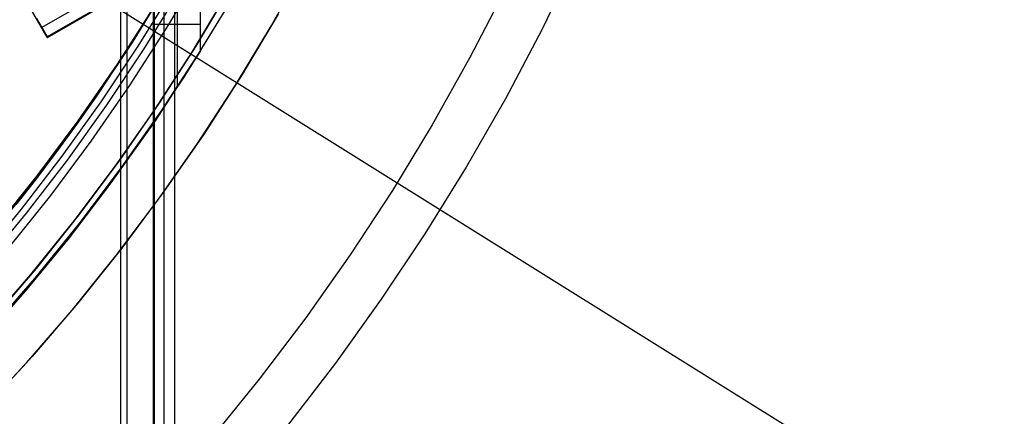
# Model space of a CAD drawing. Header units: millimetres. Extents: x 6239 to 7218, y -13987 to -13139.
# Tile 249 of 256: x 6784 to 6820, y -13509 to -13495. Entities that reach past the tile are written whole.
import ezdxf

# ---------------------------------------------------------------- set-up
doc = ezdxf.new("R2010")
doc.units = ezdxf.units.MM
doc.layers.add('color', color=7, linetype='Continuous')
doc.layers.add('luz', color=7, linetype='Continuous')

msp = doc.modelspace()

# ---------------------------------------------------------------- linework, layer by layer
at = {"color": 7, "true_color": 0xffffff}
for p, q in [((7217.901, -13245.084, 80.07), (6784.897, -13495.079, 80.07)), ((7218.097, -13245.425, 78.365), (6785.094, -13495.42, 78.365)), ((7218.097, -13245.425, 78.365), (6785.094, -13495.42, 78.365)), ((6785.107, -13495.442, 78.14), (7218.11, -13245.447, 78.14)), ((6785.097, -13495.426, 78.334), (6777.177, -13481.707, 78.334)), ((6787.809, -13987.35, 49.496), (6787.809, -13487.361, 49.496)), ((6787.809, -13987.35, 49.496), (6787.809, -13487.361, 49.496)), ((6788.034, -13487.361, 49.471), (6788.034, -13987.35, 49.471)), ((6789.008, -13987.35, 50.246), (6789.008, -13487.361, 50.246)), ((6789.008, -13987.35, 50.246), (6789.008, -13487.361, 50.246)), ((6789.046, -13987.35, 54.855), (6789.046, -13487.361, 54.855)), ((6789.046, -13987.35, 54.855), (6789.046, -13487.361, 54.855)), ((6789.402, -13987.35, 51.951), (6789.402, -13487.361, 51.951)), ((6789.787, -13487.361, 54.485), (6789.787, -13987.35, 54.485)), ((6789.795, -13987.35, 53.656), (6789.795, -13487.361, 53.656)), ((6789.795, -13987.35, 53.656), (6789.795, -13487.361, 53.656)), ((6790.741, -13495.934, 55.477), (6790.741, -13491.365, 55.477)), ((6790.741, -13495.934, 55.477), (6790.741, -13491.365, 55.477)), ((6788.631, -13494.971, 67.912), (6789.888, -13492.883, 67.912)), ((6789.476, -13495.128, 46.475), (6790.748, -13492.993, 46.475)), ((6789.476, -13495.128, 46.475), (6790.748, -13492.993, 46.475)), ((6789.476, -13495.128, 46.475), (6790.748, -13492.993, 46.475)), ((6789.895, -13497.268, 51.811), (6789.895, -13492.87, 51.811)), ((6789.54, -13493.477, 55.754), (6788.262, -13495.555, 56.049)), ((6789.54, -13493.477, 55.754), (6788.262, -13495.555, 56.049)), ((6789.505, -13493.537, 89.35), (6788.22, -13495.621, 89.35)), ((6789.505, -13493.537, 89.35), (6788.22, -13495.621, 89.35)), ((6789.505, -13493.537, 46.475), (6788.22, -13495.621, 46.475)), ((6789.505, -13493.537, 46.475), (6788.22, -13495.621, 46.475)), ((6788.446, -13495.766, 89.031), (6789.736, -13493.674, 89.031)), ((6788.446, -13495.766, 89.031), (6789.736, -13493.674, 89.031)), ((6788.643, -13495.892, 88.605), (6789.937, -13493.793, 88.605)), ((6788.643, -13495.892, 88.605), (6789.937, -13493.793, 88.605)), ((6787.681, -13496.424, 48.461), (6789.049, -13494.295, 48.146)), ((6787.681, -13496.424, 48.461), (6789.049, -13494.295, 48.146)), ((6787.798, -13496.268, 88.1), (6789.091, -13494.22, 88.1)), ((6787.798, -13496.268, 88.1), (6789.091, -13494.22, 88.1)), ((6789.049, -13498.541, 48.146), (6789.049, -13494.295, 48.146)), ((6789.049, -13498.541, 48.146), (6789.049, -13494.295, 48.146)), ((6790.317, -13496.611, 68.662), (6791.639, -13494.446, 68.662)), ((6784.7, -13494.738, 81.775), (6785.094, -13495.42, 78.365)), ((6784.7, -13494.738, 81.775), (6785.094, -13495.42, 78.365)), ((6784.736, -13494.8, 77.173), (6784.719, -13494.771, 77.165)), ((6784.736, -13494.8, 77.173), (6784.719, -13494.771, 77.165)), ((6784.752, -13494.828, 77.183), (6784.736, -13494.8, 77.173)), ((6784.752, -13494.828, 77.183), (6784.736, -13494.8, 77.173)), ((6784.768, -13494.856, 77.193), (6784.752, -13494.828, 77.183)), ((6784.768, -13494.856, 77.193), (6784.752, -13494.828, 77.183)), ((6784.784, -13494.884, 77.205), (6784.768, -13494.856, 77.193)), ((6784.784, -13494.884, 77.205), (6784.768, -13494.856, 77.193)), ((6784.8, -13494.912, 77.218), (6784.784, -13494.884, 77.205)), ((6784.8, -13494.912, 77.218), (6784.784, -13494.884, 77.205)), ((6784.816, -13494.939, 77.231), (6784.8, -13494.912, 77.218)), ((6784.816, -13494.939, 77.231), (6784.8, -13494.912, 77.218)), ((6790.157, -13496.862, 47.975), (6791.483, -13494.709, 47.975)), ((6790.157, -13496.862, 89.35), (6791.483, -13494.709, 89.35)), ((6790.157, -13496.862, 89.35), (6791.483, -13494.709, 89.35)), ((6790.157, -13496.862, 47.975), (6791.483, -13494.709, 47.975)), ((6784.831, -13494.965, 77.246), (6784.816, -13494.939, 77.231)), ((6784.831, -13494.965, 77.246), (6784.816, -13494.939, 77.231)), ((6784.846, -13494.991, 77.262), (6784.831, -13494.965, 77.246)), ((6784.846, -13494.991, 77.262), (6784.831, -13494.965, 77.246)), ((6784.861, -13495.017, 77.279), (6784.846, -13494.991, 77.262)), ((6784.861, -13495.017, 77.279), (6784.846, -13494.991, 77.262)), ((6784.876, -13495.042, 77.297), (6784.861, -13495.017, 77.279)), ((6784.876, -13495.042, 77.297), (6784.861, -13495.017, 77.279)), ((6784.89, -13495.067, 77.316), (6784.876, -13495.042, 77.297)), ((6784.89, -13495.067, 77.316), (6784.876, -13495.042, 77.297)), ((6784.904, -13495.091, 77.335), (6784.89, -13495.067, 77.316)), ((6784.904, -13495.091, 77.335), (6784.89, -13495.067, 77.316)), ((6784.917, -13495.115, 77.356), (6784.904, -13495.091, 77.335)), ((6784.917, -13495.115, 77.356), (6784.904, -13495.091, 77.335)), ((6784.931, -13495.137, 77.378), (6784.917, -13495.115, 77.356)), ((6784.931, -13495.137, 77.378), (6784.917, -13495.115, 77.356)), ((6784.943, -13495.16, 77.4), (6784.931, -13495.137, 77.378)), ((6784.943, -13495.16, 77.4), (6784.931, -13495.137, 77.378)), ((6784.956, -13495.181, 77.424), (6784.943, -13495.16, 77.4)), ((6784.956, -13495.181, 77.424), (6784.943, -13495.16, 77.4)), ((6784.968, -13495.202, 77.448), (6784.956, -13495.181, 77.424)), ((6784.968, -13495.202, 77.448), (6784.956, -13495.181, 77.424)), ((6784.979, -13495.222, 77.473), (6784.968, -13495.202, 77.448)), ((6784.979, -13495.222, 77.473), (6784.968, -13495.202, 77.448)), ((6784.991, -13495.241, 77.499), (6784.979, -13495.222, 77.473)), ((6784.991, -13495.241, 77.499), (6784.979, -13495.222, 77.473)), ((6785.001, -13495.26, 77.526), (6784.991, -13495.241, 77.499)), ((6785.001, -13495.26, 77.526), (6784.991, -13495.241, 77.499)), ((6785.012, -13495.278, 77.553), (6785.001, -13495.26, 77.526)), ((6785.012, -13495.278, 77.553), (6785.001, -13495.26, 77.526)), ((6785.021, -13495.295, 77.581), (6785.012, -13495.278, 77.553)), ((6785.021, -13495.295, 77.581), (6785.012, -13495.278, 77.553)), ((6787.304, -13497.015, 67.912), (6788.631, -13494.971, 67.912)), ((6788.131, -13497.219, 46.475), (6789.476, -13495.128, 46.475)), ((6788.131, -13497.219, 46.475), (6789.476, -13495.128, 46.475)), ((6788.131, -13497.219, 46.475), (6789.476, -13495.128, 46.475)), ((6789.049, -13494.953, 48.146), (6790.741, -13494.953, 55.477)), ((6785.031, -13495.311, 77.61), (6785.021, -13495.295, 77.581)), ((6785.031, -13495.311, 77.61), (6785.021, -13495.295, 77.581)), ((6785.039, -13495.326, 77.639), (6785.031, -13495.311, 77.61)), ((6785.039, -13495.326, 77.639), (6785.031, -13495.311, 77.61)), ((6785.048, -13495.34, 77.669), (6785.039, -13495.326, 77.639)), ((6785.048, -13495.34, 77.669), (6785.039, -13495.326, 77.639)), ((6785.055, -13495.354, 77.699), (6785.048, -13495.34, 77.669)), ((6785.055, -13495.354, 77.699), (6785.048, -13495.34, 77.669)), ((6785.063, -13495.366, 77.73), (6785.055, -13495.354, 77.699)), ((6785.063, -13495.366, 77.73), (6785.055, -13495.354, 77.699)), ((6785.069, -13495.378, 77.761), (6785.063, -13495.366, 77.73)), ((6785.069, -13495.378, 77.761), (6785.063, -13495.366, 77.73)), ((6785.076, -13495.389, 77.793), (6785.069, -13495.378, 77.761)), ((6785.076, -13495.389, 77.793), (6785.069, -13495.378, 77.761)), ((6785.081, -13495.398, 77.825), (6785.076, -13495.389, 77.793)), ((6785.081, -13495.398, 77.825), (6785.076, -13495.389, 77.793)), ((6785.086, -13495.407, 77.858), (6785.081, -13495.398, 77.825)), ((6785.086, -13495.407, 77.858), (6785.081, -13495.398, 77.825)), ((6785.091, -13495.415, 77.891), (6785.086, -13495.407, 77.858)), ((6785.091, -13495.415, 77.891), (6785.086, -13495.407, 77.858)), ((6785.095, -13495.422, 77.924), (6785.091, -13495.415, 77.891)), ((6785.095, -13495.422, 77.924), (6785.091, -13495.415, 77.891)), ((6785.094, -13495.42, 78.365), (6785.097, -13495.426, 78.331)), ((6785.094, -13495.42, 78.365), (6785.097, -13495.426, 78.331)), ((6785.098, -13495.428, 77.958), (6785.095, -13495.422, 77.924)), ((6785.098, -13495.428, 77.958), (6785.095, -13495.422, 77.924)), ((6785.097, -13495.426, 78.331), (6785.1, -13495.431, 78.297)), ((6785.097, -13495.426, 78.331), (6785.1, -13495.431, 78.297)), ((6785.101, -13495.433, 77.991), (6785.098, -13495.428, 77.958)), ((6785.101, -13495.433, 77.991), (6785.098, -13495.428, 77.958)), ((6785.1, -13495.431, 78.297), (6785.103, -13495.436, 78.264)), ((6785.1, -13495.431, 78.297), (6785.103, -13495.436, 78.264)), ((6785.103, -13495.437, 78.025), (6785.101, -13495.433, 77.991)), ((6785.103, -13495.437, 78.025), (6785.101, -13495.433, 77.991)), ((6785.103, -13495.436, 78.264), (6785.105, -13495.439, 78.23)), ((6785.103, -13495.436, 78.264), (6785.105, -13495.439, 78.23)), ((6785.105, -13495.439, 78.059), (6785.103, -13495.437, 78.025)), ((6785.105, -13495.439, 78.059), (6785.103, -13495.437, 78.025)), ((6785.105, -13495.439, 78.23), (6785.106, -13495.441, 78.196)), ((6785.106, -13495.441, 78.093), (6785.105, -13495.439, 78.059)), ((6785.105, -13495.439, 78.23), (6785.106, -13495.441, 78.196)), ((6785.106, -13495.441, 78.093), (6785.105, -13495.439, 78.059)), ((6785.106, -13495.441, 78.196), (6785.106, -13495.442, 78.162)), ((6785.107, -13495.442, 78.127), (6785.106, -13495.441, 78.093)), ((6785.106, -13495.441, 78.196), (6785.106, -13495.442, 78.162)), ((6785.107, -13495.442, 78.127), (6785.106, -13495.441, 78.093)), ((6785.106, -13495.442, 78.162), (6785.107, -13495.442, 78.127)), ((6785.106, -13495.442, 78.162), (6785.107, -13495.442, 78.127)), ((6788.22, -13495.621, 89.35), (6786.864, -13497.661, 89.35)), ((6788.22, -13495.621, 89.35), (6786.864, -13497.661, 89.35)), ((6788.22, -13495.621, 46.475), (6786.864, -13497.661, 46.475)), ((6788.22, -13495.621, 46.475), (6786.864, -13497.661, 46.475)), ((6788.262, -13495.555, 56.049), (6786.908, -13497.596, 56.362)), ((6788.262, -13495.555, 56.049), (6786.908, -13497.596, 56.362)), ((6787.085, -13497.813, 89.031), (6788.446, -13495.766, 89.031)), ((6787.085, -13497.813, 89.031), (6788.446, -13495.766, 89.031)), ((6787.277, -13497.946, 88.605), (6788.643, -13495.892, 88.605)), ((6787.277, -13497.946, 88.605), (6788.643, -13495.892, 88.605)), ((6790.741, -13495.934, 55.477), (6789.049, -13498.541, 48.146)), ((6790.741, -13495.934, 55.477), (6789.049, -13498.541, 48.146)), ((6789.324, -13498.107, 55.804), (6790.741, -13495.934, 55.477)), ((6789.324, -13498.107, 55.804), (6790.741, -13495.934, 55.477)), ((6786.435, -13498.27, 88.1), (6787.798, -13496.268, 88.1)), ((6786.435, -13498.27, 88.1), (6787.798, -13496.268, 88.1)), ((6786.242, -13498.503, 48.794), (6787.681, -13496.424, 48.461)), ((6786.242, -13498.503, 48.794), (6787.681, -13496.424, 48.461)), ((6788.921, -13498.728, 68.662), (6790.317, -13496.611, 68.662)), ((6785.907, -13499.013, 67.912), (6787.304, -13497.015, 67.912)), ((6788.757, -13498.967, 47.975), (6790.157, -13496.862, 47.975)), ((6788.757, -13498.967, 89.35), (6790.157, -13496.862, 89.35)), ((6788.757, -13498.967, 89.35), (6790.157, -13496.862, 89.35)), ((6788.757, -13498.967, 47.975), (6790.157, -13496.862, 47.975)), ((6786.714, -13499.261, 46.475), (6788.131, -13497.219, 46.475)), ((6786.714, -13499.261, 46.475), (6788.131, -13497.219, 46.475)), ((6786.714, -13499.261, 46.475), (6788.131, -13497.219, 46.475)), ((6786.864, -13497.661, 89.35), (6785.438, -13499.652, 89.35)), ((6786.864, -13497.661, 89.35), (6785.438, -13499.652, 89.35)), ((6786.864, -13497.661, 46.475), (6785.438, -13499.652, 46.475)), ((6786.864, -13497.661, 46.475), (6785.438, -13499.652, 46.475)), ((6785.654, -13499.812, 89.031), (6787.085, -13497.813, 89.031)), ((6785.654, -13499.812, 89.031), (6787.085, -13497.813, 89.031)), ((6786.908, -13497.596, 56.362), (6786.203, -13498.601, 56.525)), ((6786.908, -13497.596, 56.362), (6786.203, -13498.601, 56.525)), ((6785.841, -13499.951, 88.605), (6787.277, -13497.946, 88.605)), ((6785.841, -13499.951, 88.605), (6787.277, -13497.946, 88.605)), ((6787.835, -13500.229, 56.148), (6789.324, -13498.107, 55.804)), ((6787.835, -13500.229, 56.148), (6789.324, -13498.107, 55.804)), ((6784.733, -13500.53, 49.142), (6786.242, -13498.503, 48.794)), ((6784.733, -13500.53, 49.142), (6786.242, -13498.503, 48.794)), ((6785.004, -13500.225, 88.1), (6786.435, -13498.27, 88.1)), ((6785.004, -13500.225, 88.1), (6786.435, -13498.27, 88.1)), ((6789.049, -13498.541, 48.146), (6787.554, -13500.636, 48.491)), ((6789.049, -13498.541, 48.146), (6787.554, -13500.636, 48.491)), ((6786.203, -13498.601, 56.525), (6785.48, -13499.595, 56.692)), ((6786.203, -13498.601, 56.525), (6785.48, -13499.595, 56.692)), ((6787.453, -13500.795, 68.662), (6788.921, -13498.728, 68.662)), ((6784.442, -13500.961, 67.912), (6785.907, -13499.013, 67.912)), ((6785.228, -13501.254, 46.475), (6786.714, -13499.261, 46.475)), ((6785.228, -13501.254, 46.475), (6786.714, -13499.261, 46.475)), ((6785.228, -13501.254, 46.475), (6786.714, -13499.261, 46.475)), ((6787.285, -13501.023, 47.975), (6788.757, -13498.967, 47.975)), ((6787.285, -13501.023, 89.35), (6788.757, -13498.967, 89.35)), ((6787.285, -13501.023, 89.35), (6788.757, -13498.967, 89.35)), ((6787.285, -13501.023, 47.975), (6788.757, -13498.967, 47.975)), ((6785.48, -13499.595, 56.692), (6784.739, -13500.578, 56.863)), ((6785.48, -13499.595, 56.692), (6784.739, -13500.578, 56.863)), ((6785.438, -13499.652, 89.35), (6783.944, -13501.593, 89.35)), ((6785.438, -13499.652, 89.35), (6783.944, -13501.593, 89.35)), ((6785.438, -13499.652, 46.475), (6783.944, -13501.593, 46.475)), ((6785.438, -13499.652, 46.475), (6783.944, -13501.593, 46.475)), ((6784.155, -13501.76, 89.031), (6785.654, -13499.812, 89.031)), ((6784.155, -13501.76, 89.031), (6785.654, -13499.812, 89.031)), ((6784.337, -13501.906, 88.605), (6785.841, -13499.951, 88.605)), ((6784.337, -13501.906, 88.605), (6785.841, -13499.951, 88.605)), ((6783.508, -13502.13, 88.1), (6785.004, -13500.225, 88.1)), ((6783.508, -13502.13, 88.1), (6785.004, -13500.225, 88.1)), ((6786.275, -13502.296, 56.508), (6787.835, -13500.229, 56.148)), ((6786.275, -13502.296, 56.508), (6787.835, -13500.229, 56.148)), ((6783.157, -13502.501, 49.506), (6784.733, -13500.53, 49.142)), ((6783.157, -13502.501, 49.506), (6784.733, -13500.53, 49.142)), ((6784.739, -13500.578, 56.863), (6783.979, -13501.548, 57.038)), ((6784.739, -13500.578, 56.863), (6783.979, -13501.548, 57.038)), ((6787.554, -13500.636, 48.491), (6785.991, -13502.677, 48.852)), ((6787.554, -13500.636, 48.491), (6785.991, -13502.677, 48.852)), ((6782.912, -13502.857, 67.912), (6784.442, -13500.961, 67.912)), ((6785.742, -13503.027, 47.975), (6787.285, -13501.023, 47.975)), ((6785.742, -13503.027, 89.35), (6787.285, -13501.023, 89.35)), ((6785.742, -13503.027, 89.35), (6787.285, -13501.023, 89.35)), ((6785.742, -13503.027, 47.975), (6787.285, -13501.023, 47.975)), ((6785.914, -13502.811, 68.662), (6787.453, -13500.795, 68.662)), ((6783.673, -13503.193, 46.475), (6785.228, -13501.254, 46.475)), ((6783.673, -13503.193, 46.475), (6785.228, -13501.254, 46.475)), ((6783.673, -13503.193, 46.475), (6785.228, -13501.254, 46.475)), ((6782.589, -13503.656, 89.031), (6784.155, -13501.76, 89.031)), ((6782.589, -13503.656, 89.031), (6784.155, -13501.76, 89.031)), ((6782.766, -13503.807, 88.605), (6784.337, -13501.906, 88.605)), ((6782.766, -13503.807, 88.605), (6784.337, -13501.906, 88.605)), ((6784.646, -13504.307, 56.884), (6786.275, -13502.296, 56.508)), ((6784.646, -13504.307, 56.884), (6786.275, -13502.296, 56.508)), ((6784.306, -13504.772, 68.662), (6785.914, -13502.811, 68.662)), ((6785.991, -13502.677, 48.852), (6784.36, -13504.662, 49.228)), ((6785.991, -13502.677, 48.852), (6784.36, -13504.662, 49.228)), ((6784.132, -13504.976, 47.975), (6785.742, -13503.027, 47.975)), ((6784.132, -13504.976, 89.35), (6785.742, -13503.027, 89.35)), ((6784.132, -13504.976, 89.35), (6785.742, -13503.027, 89.35)), ((6784.132, -13504.976, 47.975), (6785.742, -13503.027, 47.975)), ((6782.951, -13506.259, 57.276), (6784.646, -13504.307, 56.884)), ((6782.951, -13506.259, 57.276), (6784.646, -13504.307, 56.884)), ((6784.36, -13504.662, 49.228), (6782.664, -13506.588, 49.62)), ((6784.36, -13504.662, 49.228), (6782.664, -13506.588, 49.62)), ((6782.455, -13506.869, 47.975), (6784.132, -13504.976, 47.975)), ((6782.455, -13506.869, 89.35), (6784.132, -13504.976, 89.35)), ((6782.455, -13506.869, 89.35), (6784.132, -13504.976, 89.35)), ((6782.455, -13506.869, 47.975), (6784.132, -13504.976, 47.975)), ((6782.632, -13506.676, 68.662), (6784.306, -13504.772, 68.662))]:
    msp.add_line(p, q, dxfattribs=at)
at = {"layer": 'color', "color": 254, "true_color": 0xcad1ee}
for p, q in [((6804.559, -13492.531, 18.688), (6803.3, -13495.136, 18.688)), ((6793.352, -13494.998, 22.446), (6794.599, -13492.761, 22.446)), ((6793.352, -13494.998, 22.446), (6794.599, -13492.761, 22.446)), ((6790.444, -13495.953, 23.298), (6791.747, -13493.777, 23.298)), ((6790.444, -13495.953, 23.298), (6791.747, -13493.777, 23.298)), ((6791.854, -13493.59, 43.5), (6790.566, -13495.756, 43.5)), ((6791.854, -13493.59, 43.5), (6790.566, -13495.756, 43.5)), ((6791.854, -13493.59, 33.399), (6790.566, -13495.756, 33.399)), ((6801.949, -13493.665, 17.309), (6800.65, -13496.183, 17.309)), ((6793.591, -13494.583, 43.5), (6792.267, -13496.808, 43.5)), ((6793.591, -13494.583, 43.5), (6792.267, -13496.808, 43.5)), ((6793.591, -13494.583, 32.973), (6792.267, -13496.808, 32.973)), ((6792.029, -13497.19, 22.446), (6793.352, -13494.998, 22.446)), ((6792.029, -13497.19, 22.446), (6793.352, -13494.998, 22.446)), ((6803.3, -13495.136, 18.688), (6801.951, -13497.696, 18.688)), ((6789.066, -13498.083, 23.298), (6790.444, -13495.953, 23.298)), ((6789.066, -13498.083, 23.298), (6790.444, -13495.953, 23.298)), ((6790.566, -13495.756, 43.5), (6789.204, -13497.876, 43.5)), ((6790.566, -13495.756, 43.5), (6789.204, -13497.876, 43.5)), ((6790.566, -13495.756, 33.399), (6789.204, -13497.876, 33.399)), ((6800.65, -13496.183, 17.309), (6799.265, -13498.654, 17.309)), ((6792.267, -13496.808, 43.5), (6790.868, -13498.986, 43.5)), ((6792.267, -13496.808, 43.5), (6790.868, -13498.986, 43.5)), ((6792.267, -13496.808, 32.973), (6790.868, -13498.986, 32.973)), ((6790.632, -13499.337, 22.446), (6792.029, -13497.19, 22.446)), ((6790.632, -13499.337, 22.446), (6792.029, -13497.19, 22.446)), ((6801.951, -13497.696, 18.688), (6800.515, -13500.208, 18.688)), ((6787.614, -13500.163, 23.298), (6789.066, -13498.083, 23.298)), ((6787.614, -13500.163, 23.298), (6789.066, -13498.083, 23.298)), ((6789.204, -13497.876, 43.5), (6787.769, -13499.948, 43.5)), ((6789.204, -13497.876, 43.5), (6787.769, -13499.948, 43.5)), ((6789.204, -13497.876, 33.399), (6787.769, -13499.948, 33.399)), ((6799.265, -13498.654, 17.309), (6797.796, -13501.076, 17.309)), ((6790.868, -13498.986, 43.5), (6789.394, -13501.115, 43.5)), ((6790.868, -13498.986, 43.5), (6789.394, -13501.115, 43.5)), ((6790.868, -13498.986, 32.973), (6789.394, -13501.115, 32.973)), ((6789.163, -13501.434, 22.446), (6790.632, -13499.337, 22.446)), ((6789.163, -13501.434, 22.446), (6790.632, -13499.337, 22.446)), ((6787.769, -13499.948, 43.5), (6786.264, -13501.969, 43.5)), ((6787.769, -13499.948, 43.5), (6786.264, -13501.969, 43.5)), ((6787.769, -13499.948, 33.399), (6786.264, -13501.969, 33.399)), ((6786.091, -13502.192, 23.298), (6787.614, -13500.163, 23.298)), ((6786.091, -13502.192, 23.298), (6787.614, -13500.163, 23.298)), ((6800.515, -13500.208, 18.688), (6798.994, -13502.669, 18.688)), ((6797.796, -13501.076, 17.309), (6796.243, -13503.446, 17.309)), ((6787.623, -13503.48, 22.446), (6789.163, -13501.434, 22.446)), ((6787.623, -13503.48, 22.446), (6789.163, -13501.434, 22.446)), ((6789.394, -13501.115, 43.5), (6787.847, -13503.191, 43.5)), ((6789.394, -13501.115, 43.5), (6787.847, -13503.191, 43.5)), ((6789.394, -13501.115, 32.973), (6787.847, -13503.191, 32.973)), ((6786.264, -13501.969, 43.5), (6784.69, -13503.937, 43.5)), ((6786.264, -13501.969, 43.5), (6784.69, -13503.937, 43.5)), ((6786.264, -13501.969, 33.399), (6784.69, -13503.937, 33.399)), ((6784.499, -13504.167, 23.298), (6786.091, -13502.192, 23.298)), ((6784.499, -13504.167, 23.298), (6786.091, -13502.192, 23.298)), ((6798.994, -13502.669, 18.688), (6797.388, -13505.076, 18.688)), ((6787.847, -13503.191, 43.5), (6786.23, -13505.213, 43.5)), ((6787.847, -13503.191, 43.5), (6786.23, -13505.213, 43.5)), ((6787.847, -13503.191, 32.973), (6786.23, -13505.213, 32.973)), ((6786.014, -13505.473, 22.446), (6787.623, -13503.48, 22.446)), ((6786.014, -13505.473, 22.446), (6787.623, -13503.48, 22.446)), ((6796.243, -13503.446, 17.309), (6794.61, -13505.761, 17.309)), ((6784.69, -13503.937, 43.5), (6783.049, -13505.85, 43.5)), ((6784.69, -13503.937, 43.5), (6783.049, -13505.85, 43.5)), ((6784.69, -13503.937, 33.399), (6783.049, -13505.85, 33.399)), ((6782.839, -13506.085, 23.298), (6784.499, -13504.167, 23.298)), ((6782.839, -13506.085, 23.298), (6784.499, -13504.167, 23.298)), ((6786.23, -13505.213, 43.5), (6784.544, -13507.178, 43.5)), ((6786.23, -13505.213, 43.5), (6784.544, -13507.178, 43.5)), ((6786.23, -13505.213, 32.973), (6784.544, -13507.178, 32.973)), ((6797.388, -13505.076, 18.688), (6795.7, -13507.426, 18.688)), ((6784.338, -13507.409, 22.446), (6786.014, -13505.473, 22.446)), ((6784.338, -13507.409, 22.446), (6786.014, -13505.473, 22.446)), ((6794.61, -13505.761, 17.309), (6792.897, -13508.018, 17.309)), ((6784.544, -13507.178, 43.5), (6782.791, -13509.084, 43.5)), ((6784.544, -13507.178, 43.5), (6782.791, -13509.084, 43.5)), ((6784.544, -13507.178, 32.973), (6782.791, -13509.084, 32.973)), ((6782.596, -13509.287, 22.446), (6784.338, -13507.409, 22.446)), ((6782.596, -13509.287, 22.446), (6784.338, -13507.409, 22.446)), ((6795.7, -13507.426, 18.688), (6793.932, -13509.716, 18.688)), ((6792.897, -13508.018, 17.309), (6791.108, -13510.214, 17.309))]:
    msp.add_line(p, q, dxfattribs=at)
at = {"layer": 'color'}
for p, q in [((6791.854, -13493.59, 43.5), (6790.566, -13495.756, 43.5)), ((6790.566, -13495.756, 43.5), (6789.204, -13497.876, 43.5)), ((6789.204, -13497.876, 43.5), (6787.769, -13499.948, 43.5)), ((6787.769, -13499.948, 43.5), (6786.264, -13501.969, 43.5)), ((6786.264, -13501.969, 43.5), (6784.69, -13503.937, 43.5)), ((6784.69, -13503.937, 43.5), (6783.049, -13505.85, 43.5))]:
    msp.add_line(p, q, dxfattribs=at)
at = {"layer": 'luz', "color": 254, "true_color": 0xcad1ee}
for p, q in [((6601.438, -13377.985, -34.05), (6855.52, -13536.737, -34.05)), ((6601.438, -13377.985, -32.55), (6855.52, -13536.737, -32.55))]:
    msp.add_line(p, q, dxfattribs=at)

doc.saveas('drawing.dxf')
